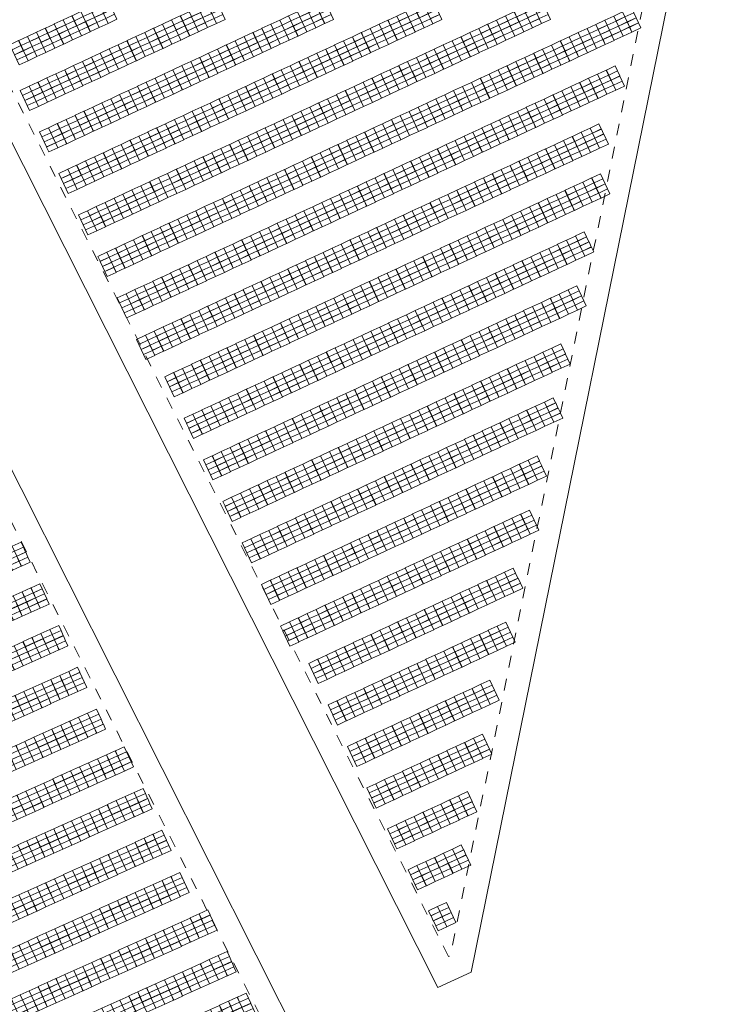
# Model space of a CAD drawing. Header units: metres. Extents: x 232744 to 233931, y 552844 to 554310.
# Tile 38 of 41: x 233813 to 233931, y 553903 to 554069. Entities that reach past the tile are written whole.
import ezdxf

# ---------------------------------------------------------------- set-up
doc = ezdxf.new("R2010")
doc.units = ezdxf.units.M
doc.linetypes.add('NLCS-HIDDEN', pattern=[4, 2, -2])
doc.layers.get('0').update_dxf_attribs({"lineweight": 18})
for name, color, linetype, lineweight in [('BH-N-contouren zonneakker', 251, 'NLCS-HIDDEN', 5), ('BH-N-hekwerk', 251, 'IE-TERREINAFSCHEIDING-KUNSTMATIG-OPEN', 18), ('GP-Field_Segment_Setback', 253, 'Continuous', 0), ('GP-Modules', 252, 'Continuous', 9)]:
    doc.layers.add(name, color=color, linetype=linetype, lineweight=lineweight)
doc.linetypes.add('IE-TERREINAFSCHEIDING-KUNSTMATIG-OPEN', pattern='A,7,-1.5,[67,NLCS.SHX,S=0.75,R=0,X=0,Y=0],-1.5', length=10)

# ---------------------------------------------------------------- blocks, each defined once
blk = doc.blocks.new('fs_3900112_full')
for points in [[(0, 0, 0), (1.65, 0, 0), (1.65, -0.93, -0.34), (0, -0.93, -0.34), (0, 0, 0)], [(0, -0.94, -0.34), (1.65, -0.94, -0.34), (1.65, -1.87, -0.68), (0, -1.87, -0.68), (0, -0.94, -0.34)], [(0, -1.89, -0.69), (1.65, -1.89, -0.69), (1.65, -2.82, -1.03), (0, -2.82, -1.03), (0, -1.89, -0.69)], [(0, -2.83, -1.03), (1.65, -2.83, -1.03), (1.65, -3.76, -1.37), (0, -3.76, -1.37), (0, -2.83, -1.03)]]:
    blk.add_polyline3d(points)
blk = doc.blocks.new('fs_3851792_full')
for p, q in [((0, 0), (1.65, 0)), ((0, -0.93), (0, 0)), ((1.65, 0), (1.65, -0.93)), ((1.65, -0.93), (0, -0.93)), ((0, -0.94), (1.65, -0.94)), ((0, -1.87), (0, -0.94)), ((1.65, -0.94), (1.65, -1.87)), ((1.65, -1.87), (0, -1.87)), ((0, -1.89), (1.65, -1.89)), ((0, -2.82), (0, -1.89)), ((1.65, -2.82), (0, -2.82)), ((0, -2.83), (1.65, -2.83)), ((0, -3.76), (0, -2.83)), ((1.65, -1.89), (1.65, -2.82)), ((1.65, -2.83), (1.65, -3.76)), ((1.65, -3.76), (0, -3.76))]:
    blk.add_line(p, q)
blk = doc.blocks.new('Groep-13-1')
at = {"layer": 'GP-Modules', "rotation": 24.29533370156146}
for p in [(233804.13, 553993.71, 2.17), (233799.59, 553991.66, 2.17), (233801.1, 553992.34, 2.17), (233802.62, 553993.03, 2.17), (233796.56, 553990.29, 2.17), (233798.07, 553990.97, 2.17), (233793.53, 553988.92, 2.17), (233795.04, 553989.61, 2.17), (233788.98, 553986.87, 2.17), (233790.5, 553987.55, 2.17), (233792.01, 553988.24, 2.17), (233807.33, 553986.64, 2.17), (233785.95, 553985.5, 2.17), (233787.46, 553986.18, 2.17), (233804.3, 553985.27, 2.17), (233805.81, 553985.95, 2.17), (233781.4, 553983.45, 2.17), (233782.92, 553984.13, 2.17), (233784.43, 553984.82, 2.17), (233801.27, 553983.9, 2.17), (233802.78, 553984.58, 2.17), (233778.37, 553982.08, 2.17), (233779.89, 553982.76, 2.17), (233796.72, 553981.85, 2.17), (233798.23, 553982.53, 2.17), (233799.75, 553983.22, 2.17), (233773.83, 553980.03, 2.17), (233775.34, 553980.71, 2.17), (233776.86, 553981.4, 2.17), (233793.69, 553980.48, 2.17), (233795.2, 553981.16, 2.17), (233812.04, 553980.25, 2.17), (233770.79, 553978.66, 2.17), (233772.31, 553979.34, 2.17), (233789.14, 553978.43, 2.17), (233790.66, 553979.11, 2.17), (233792.17, 553979.8, 2.17), (233809.01, 553978.88, 2.17), (233810.52, 553979.56, 2.17), (233767.76, 553977.29, 2.17), (233769.28, 553977.98, 2.17), (233786.11, 553977.06, 2.17), (233787.63, 553977.74, 2.17), (233804.46, 553976.83, 2.17), (233805.97, 553977.51, 2.17), (233807.49, 553978.19, 2.17), (233763.22, 553975.24, 2.17), (233764.73, 553975.92, 2.17), (233766.25, 553976.61, 2.17), (233781.56, 553975.01, 2.17), (233783.08, 553975.69, 2.17), (233784.6, 553976.37, 2.17), (233801.43, 553975.46, 2.17), (233802.94, 553976.14, 2.17), (233760.19, 553973.87, 2.17), (233761.7, 553974.55, 2.17), (233778.53, 553973.64, 2.17), (233780.05, 553974.32, 2.17), (233796.88, 553973.41, 2.17), (233798.4, 553974.09, 2.17), (233799.91, 553974.77, 2.17), (233755.64, 553971.82, 2.17), (233757.16, 553972.5, 2.17), (233758.67, 553973.19, 2.17), (233775.5, 553972.27, 2.17), (233777.02, 553972.95, 2.17), (233793.85, 553972.04, 2.17), (233795.37, 553972.72, 2.17), (233812.2, 553971.81, 2.17), (233813.71, 553972.49, 2.17), (233815.23, 553973.17, 2.17), (233752.61, 553970.45, 2.17), (233754.12, 553971.13, 2.17), (233770.96, 553970.22, 2.17), (233772.47, 553970.9, 2.17), (233773.99, 553971.59, 2.17), (233789.3, 553969.99, 2.17), (233790.82, 553970.67, 2.17), (233792.34, 553971.35, 2.17), (233809.17, 553970.44, 2.17), (233810.68, 553971.12, 2.17), (233748.06, 553968.4, 2.17), (233749.58, 553969.08, 2.17), (233751.09, 553969.77, 2.17), (233767.93, 553968.85, 2.17), (233769.44, 553969.53, 2.17), (233786.27, 553968.62, 2.17), (233787.79, 553969.3, 2.17), (233804.62, 553968.38, 2.17), (233806.14, 553969.07, 2.17), (233807.65, 553969.75, 2.17), (233745.03, 553967.03, 2.17), (233746.55, 553967.71, 2.17), (233763.38, 553966.8, 2.17), (233764.89, 553967.48, 2.17), (233766.41, 553968.17, 2.17), (233783.24, 553967.25, 2.17), (233784.76, 553967.93, 2.17), (233801.59, 553967.02, 2.17), (233803.11, 553967.7, 2.17), (233740.49, 553964.98, 2.17), (233742, 553965.66, 2.17), (233743.52, 553966.35, 2.17), (233760.35, 553965.43, 2.17), (233761.86, 553966.11, 2.17), (233778.7, 553965.2, 2.17), (233780.21, 553965.88, 2.17), (233781.73, 553966.56, 2.17), (233797.04, 553964.96, 2.17), (233798.56, 553965.65, 2.17), (233800.07, 553966.33, 2.17), (233816.91, 553965.42, 2.17), (233818.42, 553966.1, 2.17), (233737.45, 553963.61, 2.17), (233738.97, 553964.29, 2.17), (233755.8, 553963.38, 2.17), (233757.32, 553964.06, 2.17), (233758.83, 553964.74, 2.17), (233775.67, 553963.83, 2.17), (233777.18, 553964.51, 2.17), (233794.01, 553963.6, 2.17), (233795.53, 553964.28, 2.17), (233812.36, 553963.36, 2.17), (233813.88, 553964.05, 2.17), (233815.39, 553964.73, 2.17), (233734.42, 553962.24, 2.17), (233735.94, 553962.92, 2.17), (233752.77, 553962.01, 2.17), (233754.29, 553962.69, 2.17), (233771.12, 553961.78, 2.17), (233772.63, 553962.46, 2.17), (233774.15, 553963.14, 2.17), (233790.98, 553962.23, 2.17), (233792.5, 553962.91, 2.17), (233809.33, 553962, 2.17), (233810.85, 553962.68, 2.17), (233729.88, 553960.19, 2.17), (233731.39, 553960.87, 2.17), (233732.91, 553961.56, 2.17), (233748.22, 553959.96, 2.17), (233749.74, 553960.64, 2.17), (233751.26, 553961.32, 2.17), (233768.09, 553960.41, 2.17), (233769.6, 553961.09, 2.17), (233786.44, 553960.18, 2.17), (233787.95, 553960.86, 2.17), (233789.47, 553961.54, 2.17), (233804.78, 553959.94, 2.17), (233806.3, 553960.63, 2.17), (233807.81, 553961.31, 2.17), (233726.85, 553958.82, 2.17), (233728.36, 553959.5, 2.17), (233745.19, 553958.59, 2.17), (233746.71, 553959.27, 2.17), (233763.54, 553958.36, 2.17), (233765.06, 553959.04, 2.17), (233766.57, 553959.72, 2.17), (233783.4, 553958.81, 2.17), (233784.92, 553959.49, 2.17), (233801.75, 553958.57, 2.17), (233803.27, 553959.26, 2.17), (233820.1, 553958.34, 2.17), (233821.61, 553959.02, 2.17), (233722.3, 553956.77, 2.17), (233723.82, 553957.45, 2.17), (233725.33, 553958.14, 2.17), (233742.16, 553957.22, 2.17), (233743.68, 553957.9, 2.17), (233760.51, 553956.99, 2.17), (233762.03, 553957.67, 2.17), (233778.86, 553956.75, 2.17), (233780.37, 553957.44, 2.17), (233781.89, 553958.12, 2.17), (233798.72, 553957.21, 2.17), (233800.24, 553957.89, 2.17), (233817.06, 553956.97, 2.17), (233818.58, 553957.66, 2.17), (233719.27, 553955.4, 2.17), (233720.78, 553956.08, 2.17), (233737.62, 553955.17, 2.17), (233739.13, 553955.85, 2.17), (233740.65, 553956.54, 2.17), (233755.96, 553954.94, 2.17), (233757.48, 553955.62, 2.17), (233759, 553956.3, 2.17), (233775.83, 553955.39, 2.17), (233777.34, 553956.07, 2.17), (233794.18, 553955.15, 2.17), (233795.69, 553955.84, 2.17), (233797.21, 553956.52, 2.17), (233814.03, 553955.6, 2.17), (233815.55, 553956.29, 2.17), (233734.59, 553953.8, 2.17), (233736.1, 553954.48, 2.17), (233752.93, 553953.57, 2.17), (233754.45, 553954.25, 2.17), (233771.28, 553953.33, 2.17), (233772.8, 553954.02, 2.17), (233774.31, 553954.7, 2.17), (233791.14, 553953.79, 2.17), (233792.66, 553954.47, 2.17), (233809.49, 553953.55, 2.17), (233811, 553954.24, 2.17), (233812.52, 553954.92, 2.17), (233730.04, 553951.75, 2.17), (233731.55, 553952.43, 2.17), (233733.07, 553953.12, 2.17), (233749.9, 553952.2, 2.17), (233751.42, 553952.88, 2.17), (233768.25, 553951.97, 2.17), (233769.77, 553952.65, 2.17), (233786.6, 553951.73, 2.17), (233788.11, 553952.42, 2.17), (233789.63, 553953.1, 2.17), (233806.46, 553952.18, 2.17), (233807.97, 553952.87, 2.17), (233824.81, 553951.95, 2.17), (233727.01, 553950.38, 2.17), (233728.52, 553951.06, 2.17), (233745.36, 553950.15, 2.17), (233746.87, 553950.83, 2.17), (233748.39, 553951.51, 2.17), (233765.22, 553950.6, 2.17), (233766.73, 553951.28, 2.17), (233783.57, 553950.37, 2.17), (233785.08, 553951.05, 2.17), (233801.91, 553950.13, 2.17), (233803.43, 553950.82, 2.17), (233804.94, 553951.5, 2.17), (233821.78, 553950.58, 2.17), (233823.29, 553951.27, 2.17), (233722.46, 553948.33, 2.17), (233723.98, 553949.01, 2.17), (233725.49, 553949.69, 2.17), (233742.33, 553948.78, 2.17), (233743.84, 553949.46, 2.17), (233760.67, 553948.55, 2.17), (233762.19, 553949.23, 2.17), (233763.7, 553949.91, 2.17), (233779.02, 553948.31, 2.17), (233780.54, 553949, 2.17), (233782.05, 553949.68, 2.17), (233798.88, 553948.76, 2.17), (233800.39, 553949.45, 2.17), (233817.23, 553948.53, 2.17), (233818.75, 553949.22, 2.17), (233820.26, 553949.9, 2.17), (233737.78, 553946.73, 2.17), (233739.29, 553947.41, 2.17), (233740.81, 553948.09, 2.17), (233757.64, 553947.18, 2.17), (233759.16, 553947.86, 2.17), (233775.99, 553946.95, 2.17), (233777.51, 553947.63, 2.17), (233794.33, 553946.71, 2.17), (233795.85, 553947.39, 2.17), (233797.36, 553948.08, 2.17), (233814.2, 553947.16, 2.17), (233815.72, 553947.85, 2.17), (233734.75, 553945.36, 2.17), (233736.26, 553946.04, 2.17), (233753.1, 553945.13, 2.17), (233754.61, 553945.81, 2.17), (233756.13, 553946.49, 2.17), (233772.96, 553945.58, 2.17), (233774.47, 553946.26, 2.17), (233791.3, 553945.34, 2.17), (233792.82, 553946.03, 2.17), (233809.65, 553945.11, 2.17), (233811.17, 553945.8, 2.17), (233812.68, 553946.48, 2.17), (233829.52, 553945.56, 2.17), (233730.2, 553943.31, 2.17), (233731.72, 553943.99, 2.17), (233733.23, 553944.67, 2.17), (233750.06, 553943.76, 2.17), (233751.58, 553944.44, 2.17), (233768.41, 553943.52, 2.17), (233769.93, 553944.21, 2.17), (233771.44, 553944.89, 2.17), (233786.76, 553943.29, 2.17), (233788.27, 553943.97, 2.17), (233789.79, 553944.66, 2.17), (233806.62, 553943.74, 2.17), (233808.14, 553944.43, 2.17), (233824.97, 553943.51, 2.17), (233826.49, 553944.2, 2.17), (233828, 553944.88, 2.17), (233727.17, 553941.94, 2.17), (233728.69, 553942.62, 2.17), (233745.52, 553941.7, 2.17), (233747.03, 553942.39, 2.17), (233748.55, 553943.07, 2.17), (233765.38, 553942.16, 2.17), (233766.9, 553942.84, 2.17), (233783.72, 553941.92, 2.17), (233785.24, 553942.61, 2.17), (233802.08, 553941.69, 2.17), (233803.59, 553942.38, 2.17), (233805.11, 553943.06, 2.17), (233821.94, 553942.14, 2.17), (233823.46, 553942.83, 2.17), (233725.66, 553941.25, 2.17), (233742.49, 553940.34, 2.17), (233744, 553941.02, 2.17), (233760.84, 553940.1, 2.17), (233762.35, 553940.79, 2.17), (233763.87, 553941.47, 2.17), (233780.69, 553940.55, 2.17), (233782.21, 553941.24, 2.17), (233799.05, 553940.32, 2.17), (233800.56, 553941.01, 2.17), (233817.39, 553940.09, 2.17), (233818.91, 553940.78, 2.17), (233820.42, 553941.46, 2.17), (233737.94, 553938.28, 2.17), (233739.46, 553938.97, 2.17), (233740.97, 553939.65, 2.17), (233757.8, 553938.74, 2.17), (233759.32, 553939.42, 2.17), (233776.15, 553938.5, 2.17), (233777.66, 553939.19, 2.17), (233779.18, 553939.87, 2.17), (233794.5, 553938.27, 2.17), (233796.01, 553938.96, 2.17), (233797.53, 553939.64, 2.17), (233814.36, 553938.72, 2.17), (233815.88, 553939.41, 2.17), (233832.71, 553938.49, 2.17), (233734.91, 553936.92, 2.17), (233736.43, 553937.6, 2.17), (233753.26, 553936.68, 2.17), (233754.77, 553937.37, 2.17), (233756.29, 553938.05, 2.17), (233773.12, 553937.13, 2.17), (233774.63, 553937.82, 2.17), (233791.47, 553936.9, 2.17), (233792.98, 553937.59, 2.17), (233809.82, 553936.67, 2.17), (233811.33, 553937.35, 2.17), (233812.85, 553938.04, 2.17), (233829.68, 553937.12, 2.17), (233831.19, 553937.81, 2.17), (233731.88, 553935.55, 2.17), (233733.39, 553936.23, 2.17), (233750.23, 553935.32, 2.17), (233751.74, 553936, 2.17), (233768.57, 553935.08, 2.17), (233770.09, 553935.76, 2.17), (233771.6, 553936.45, 2.17), (233788.44, 553935.53, 2.17), (233789.95, 553936.22, 2.17), (233806.79, 553935.3, 2.17), (233808.3, 553935.99, 2.17), (233825.13, 553935.07, 2.17), (233826.65, 553935.75, 2.17), (233828.16, 553936.44, 2.17), (233728.85, 553934.18, 2.17), (233730.36, 553934.86, 2.17), (233745.68, 553933.26, 2.17), (233747.2, 553933.95, 2.17), (233748.71, 553934.63, 2.17), (233765.54, 553933.71, 2.17), (233767.05, 553934.4, 2.17), (233783.89, 553933.48, 2.17), (233785.41, 553934.17, 2.17), (233786.92, 553934.85, 2.17), (233802.24, 553933.25, 2.17), (233803.75, 553933.93, 2.17), (233805.27, 553934.62, 2.17), (233822.1, 553933.7, 2.17), (233823.62, 553934.39, 2.17), (233742.65, 553931.89, 2.17), (233744.17, 553932.58, 2.17), (233760.99, 553931.66, 2.17), (233762.51, 553932.34, 2.17), (233764.02, 553933.03, 2.17), (233780.86, 553932.11, 2.17), (233782.38, 553932.8, 2.17), (233799.21, 553931.88, 2.17), (233800.72, 553932.57, 2.17), (233817.56, 553931.65, 2.17), (233819.07, 553932.33, 2.17), (233820.59, 553933.02, 2.17), (233739.62, 553930.53, 2.17), (233741.13, 553931.21, 2.17), (233757.96, 553930.29, 2.17), (233759.48, 553930.98, 2.17), (233776.31, 553930.06, 2.17), (233777.83, 553930.75, 2.17), (233779.34, 553931.43, 2.17), (233796.18, 553930.51, 2.17), (233797.69, 553931.2, 2.17), (233814.52, 553930.28, 2.17), (233816.04, 553930.97, 2.17), (233832.87, 553930.05, 2.17), (233834.39, 553930.73, 2.17), (233835.9, 553931.42, 2.17), (233735.07, 553928.47, 2.17), (233736.59, 553929.16, 2.17), (233738.1, 553929.84, 2.17), (233754.93, 553928.92, 2.17), (233756.45, 553929.61, 2.17), (233773.28, 553928.69, 2.17), (233774.8, 553929.38, 2.17), (233791.63, 553928.46, 2.17), (233793.15, 553929.15, 2.17), (233794.66, 553929.83, 2.17), (233811.49, 553928.91, 2.17), (233813.01, 553929.6, 2.17), (233829.84, 553928.68, 2.17), (233831.36, 553929.36, 2.17), (233732.04, 553927.11, 2.17), (233733.56, 553927.79, 2.17), (233750.38, 553926.87, 2.17), (233751.9, 553927.56, 2.17), (233753.42, 553928.24, 2.17), (233768.74, 553926.64, 2.17), (233770.25, 553927.33, 2.17), (233771.77, 553928.01, 2.17), (233788.6, 553927.09, 2.17), (233790.12, 553927.78, 2.17), (233806.95, 553926.86, 2.17), (233808.46, 553927.54, 2.17), (233809.98, 553928.23, 2.17), (233825.3, 553926.63, 2.17), (233826.81, 553927.31, 2.17), (233828.33, 553928, 2.17), (233747.35, 553925.5, 2.17), (233748.87, 553926.19, 2.17), (233765.71, 553925.27, 2.17), (233767.22, 553925.96, 2.17), (233784.05, 553925.04, 2.17), (233785.57, 553925.72, 2.17), (233787.08, 553926.41, 2.17), (233803.92, 553925.49, 2.17), (233805.43, 553926.18, 2.17), (233822.26, 553925.26, 2.17), (233823.78, 553925.94, 2.17), (233742.81, 553923.45, 2.17), (233744.32, 553924.14, 2.17), (233745.84, 553924.82, 2.17), (233762.67, 553923.9, 2.17), (233764.19, 553924.59, 2.17), (233781.02, 553923.67, 2.17), (233782.54, 553924.36, 2.17), (233799.37, 553923.44, 2.17), (233800.89, 553924.12, 2.17), (233802.4, 553924.81, 2.17), (233819.23, 553923.89, 2.17), (233820.75, 553924.58, 2.17), (233837.44, 553923.59, 2.17), (233838.95, 553924.28, 2.17), (233739.78, 553922.08, 2.17), (233741.29, 553922.77, 2.17), (233758.13, 553921.85, 2.17), (233759.64, 553922.54, 2.17), (233761.16, 553923.22, 2.17), (233776.48, 553921.62, 2.17), (233777.99, 553922.3, 2.17), (233779.51, 553922.99, 2.17), (233796.34, 553922.07, 2.17), (233797.85, 553922.76, 2.17), (233814.69, 553921.84, 2.17), (233816.2, 553922.52, 2.17), (233817.72, 553923.21, 2.17), (233834.41, 553922.23, 2.17), (233835.92, 553922.91, 2.17), (233735.23, 553920.03, 2.17), (233736.75, 553920.71, 2.17), (233738.26, 553921.4, 2.17), (233755.1, 553920.48, 2.17), (233756.61, 553921.17, 2.17), (233773.45, 553920.25, 2.17), (233774.96, 553920.94, 2.17), (233791.79, 553920.02, 2.17), (233793.31, 553920.7, 2.17), (233794.82, 553921.39, 2.17), (233811.66, 553920.47, 2.17), (233813.17, 553921.16, 2.17), (233829.86, 553920.17, 2.17), (233831.38, 553920.86, 2.17), (233832.89, 553921.54, 2.17), (233750.55, 553918.43, 2.17), (233752.07, 553919.12, 2.17), (233753.58, 553919.8, 2.17), (233770.41, 553918.88, 2.17), (233771.93, 553919.57, 2.17), (233788.76, 553918.65, 2.17), (233790.28, 553919.34, 2.17), (233807.11, 553918.42, 2.17), (233808.63, 553919.1, 2.17), (233810.14, 553919.79, 2.17), (233826.83, 553918.81, 2.17), (233828.35, 553919.49, 2.17), (233747.52, 553917.06, 2.17), (233749.04, 553917.75, 2.17), (233765.87, 553916.83, 2.17), (233767.38, 553917.52, 2.17), (233768.9, 553918.2, 2.17), (233784.22, 553916.6, 2.17), (233785.73, 553917.28, 2.17), (233787.25, 553917.97, 2.17), (233804.08, 553917.05, 2.17), (233805.59, 553917.73, 2.17), (233822.28, 553916.75, 2.17), (233823.8, 553917.44, 2.17), (233825.31, 553918.12, 2.17), (233842.19, 553917.23, 2.17), (233843.71, 553917.91, 2.17), (233742.97, 553915.01, 2.17), (233744.49, 553915.7, 2.17), (233746, 553916.38, 2.17), (233762.84, 553915.46, 2.17), (233764.35, 553916.15, 2.17), (233781.18, 553915.23, 2.17), (233782.7, 553915.91, 2.17), (233799.53, 553915, 2.17), (233801.05, 553915.68, 2.17), (233802.56, 553916.37, 2.17), (233819.25, 553915.39, 2.17), (233820.77, 553916.07, 2.17), (233837.65, 553915.17, 2.17), (233839.16, 553915.86, 2.17), (233840.68, 553916.54, 2.17), (233739.94, 553913.64, 2.17), (233741.46, 553914.33, 2.17), (233758.29, 553913.41, 2.17), (233759.81, 553914.09, 2.17), (233761.32, 553914.78, 2.17), (233778.15, 553913.86, 2.17), (233779.67, 553914.55, 2.17), (233796.5, 553913.63, 2.17), (233798.02, 553914.31, 2.17), (233814.71, 553913.33, 2.17), (233816.22, 553914.02, 2.17), (233817.74, 553914.7, 2.17), (233834.62, 553913.81, 2.17), (233836.13, 553914.49, 2.17), (233738.43, 553912.96, 2.17), (233755.26, 553912.04, 2.17), (233756.78, 553912.73, 2.17), (233773.61, 553911.81, 2.17), (233775.12, 553912.49, 2.17), (233776.64, 553913.18, 2.17), (233791.96, 553911.58, 2.17), (233793.47, 553912.26, 2.17), (233794.99, 553912.95, 2.17), (233811.68, 553911.97, 2.17), (233813.19, 553912.65, 2.17), (233830.07, 553911.75, 2.17), (233831.59, 553912.44, 2.17), (233833.1, 553913.12, 2.17), (233750.71, 553909.99, 2.17), (233752.23, 553910.67, 2.17), (233753.74, 553911.36, 2.17), (233770.58, 553910.44, 2.17), (233772.09, 553911.13, 2.17), (233788.92, 553910.21, 2.17), (233790.44, 553910.89, 2.17), (233807.13, 553909.91, 2.17), (233808.64, 553910.6, 2.17), (233810.16, 553911.28, 2.17), (233827.04, 553910.39, 2.17), (233828.56, 553911.07, 2.17), (233845.44, 553910.18, 2.17), (233846.95, 553910.86, 2.17), (233747.68, 553908.62, 2.17), (233749.2, 553909.31, 2.17), (233766.03, 553908.39, 2.17), (233767.55, 553909.07, 2.17), (233769.06, 553909.76, 2.17), (233785.89, 553908.84, 2.17), (233787.41, 553909.53, 2.17), (233804.1, 553908.54, 2.17), (233805.61, 553909.23, 2.17), (233822.49, 553908.33, 2.17), (233824.01, 553909.02, 2.17), (233825.52, 553909.7, 2.17), (233842.4, 553908.81, 2.17), (233843.92, 553909.49, 2.17), (233743.14, 553906.57, 2.17), (233744.65, 553907.25, 2.17), (233746.17, 553907.94, 2.17), (233763, 553907.02, 2.17), (233764.51, 553907.71, 2.17), (233781.35, 553906.79, 2.17), (233782.86, 553907.47, 2.17), (233784.38, 553908.16, 2.17), (233801.07, 553907.18, 2.17), (233802.58, 553907.86, 2.17), (233819.46, 553906.97, 2.17), (233820.98, 553907.65, 2.17), (233837.86, 553906.75, 2.17), (233839.37, 553907.44, 2.17), (233840.89, 553908.12, 2.17), (233741.62, 553905.89, 2.17), (233758.45, 553904.97, 2.17), (233759.97, 553905.65, 2.17), (233761.48, 553906.34, 2.17), (233778.32, 553905.42, 2.17), (233779.83, 553906.1, 2.17), (233796.52, 553905.12, 2.17), (233798.04, 553905.81, 2.17), (233799.55, 553906.49, 2.17), (233814.92, 553904.91, 2.17), (233816.43, 553905.6, 2.17), (233817.95, 553906.28, 2.17), (233834.83, 553905.39, 2.17), (233836.34, 553906.07, 2.17), (233755.42, 553903.6, 2.17), (233756.94, 553904.29, 2.17), (233773.77, 553903.37, 2.17), (233775.29, 553904.05, 2.17), (233776.8, 553904.74, 2.17), (233793.49, 553903.76, 2.17), (233795.01, 553904.44, 2.17), (233811.89, 553903.54, 2.17), (233813.4, 553904.23, 2.17), (233830.28, 553903.33, 2.17), (233831.8, 553904.02, 2.17), (233833.31, 553904.7, 2.17), (233850.19, 553903.81, 2.17), (233750.88, 553901.55, 2.17), (233752.39, 553902.23, 2.17), (233753.91, 553902.92, 2.17), (233770.74, 553902, 2.17), (233772.25, 553902.68, 2.17), (233788.94, 553901.7, 2.17), (233790.46, 553902.39, 2.17), (233791.97, 553903.07, 2.17), (233808.85, 553902.18, 2.17), (233810.37, 553902.86, 2.17), (233827.25, 553901.97, 2.17), (233828.77, 553902.65, 2.17), (233845.64, 553901.75, 2.17), (233847.16, 553902.44, 2.17), (233848.68, 553903.12, 2.17), (233747.84, 553900.18, 2.17), (233749.36, 553900.86, 2.17), (233766.19, 553899.95, 2.17), (233767.71, 553900.63, 2.17), (233769.22, 553901.32, 2.17), (233785.91, 553900.34, 2.17), (233787.43, 553901.02, 2.17), (233804.31, 553900.12, 2.17), (233805.82, 553900.81, 2.17), (233807.34, 553901.49, 2.17), (233822.7, 553899.91, 2.17), (233824.22, 553900.6, 2.17), (233825.73, 553901.28, 2.17), (233842.61, 553900.39, 2.17), (233844.13, 553901.07, 2.17), (233744.81, 553898.81, 2.17), (233746.33, 553899.5, 2.17), (233763.16, 553898.58, 2.17), (233764.68, 553899.26, 2.17), (233781.37, 553898.28, 2.17), (233782.88, 553898.97, 2.17), (233784.4, 553899.65, 2.17), (233801.28, 553898.76, 2.17), (233802.79, 553899.44, 2.17), (233819.67, 553898.55, 2.17), (233821.19, 553899.23, 2.17), (233838.07, 553898.33, 2.17), (233839.58, 553899.02, 2.17), (233841.1, 553899.7, 2.17), (233760.13, 553897.21, 2.17), (233761.65, 553897.9, 2.17), (233778.34, 553896.91, 2.17), (233779.85, 553897.6, 2.17), (233796.73, 553896.7, 2.17), (233798.25, 553897.39, 2.17), (233799.76, 553898.07, 2.17), (233816.64, 553897.18, 2.17), (233818.16, 553897.86, 2.17), (233835.04, 553896.97, 2.17), (233836.55, 553897.65, 2.17), (233755.58, 553895.16, 2.17), (233757.1, 553895.84, 2.17), (233758.62, 553896.53, 2.17), (233775.3, 553895.55, 2.17), (233776.82, 553896.23, 2.17), (233793.7, 553895.34, 2.17), (233795.22, 553896.02, 2.17), (233812.1, 553895.12, 2.17), (233813.61, 553895.81, 2.17), (233815.13, 553896.49, 2.17), (233830.49, 553894.91, 2.17), (233832.01, 553895.6, 2.17), (233833.52, 553896.28, 2.17), (233752.55, 553893.79, 2.17), (233754.07, 553894.48, 2.17), (233770.76, 553893.49, 2.17), (233772.27, 553894.18, 2.17), (233773.79, 553894.86, 2.17), (233789.15, 553893.28, 2.17), (233790.67, 553893.97, 2.17), (233792.18, 553894.65, 2.17), (233809.06, 553893.76, 2.17), (233810.58, 553894.44, 2.17), (233827.46, 553893.55, 2.17), (233828.97, 553894.23, 2.17), (233748.01, 553891.74, 2.17), (233749.52, 553892.42, 2.17), (233751.04, 553893.11, 2.17), (233767.73, 553892.13, 2.17), (233769.24, 553892.81, 2.17), (233786.12, 553891.92, 2.17), (233787.64, 553892.6, 2.17), (233804.52, 553891.7, 2.17), (233806.03, 553892.39, 2.17), (233807.55, 553893.07, 2.17), (233824.43, 553892.18, 2.17), (233825.94, 553892.86, 2.17), (233763.18, 553890.07, 2.17), (233764.7, 553890.76, 2.17), (233766.21, 553891.44, 2.17), (233783.09, 553890.55, 2.17), (233784.61, 553891.23, 2.17), (233801.49, 553890.34, 2.17), (233803, 553891.02, 2.17), (233819.88, 553890.13, 2.17), (233821.4, 553890.81, 2.17), (233822.91, 553891.49, 2.17), (233760.15, 553888.71, 2.17), (233761.67, 553889.39, 2.17), (233778.55, 553888.49, 2.17), (233780.06, 553889.18, 2.17), (233781.58, 553889.86, 2.17), (233796.94, 553888.28, 2.17), (233798.46, 553888.97, 2.17), (233799.97, 553889.65, 2.17), (233816.85, 553888.76, 2.17), (233818.37, 553889.44, 2.17), (233755.6, 553886.65, 2.17), (233757.12, 553887.34, 2.17), (233758.63, 553888.02, 2.17), (233775.51, 553887.13, 2.17), (233777.03, 553887.81, 2.17), (233793.91, 553886.92, 2.17), (233795.42, 553887.6, 2.17), (233812.3, 553886.7, 2.17), (233813.82, 553887.39, 2.17), (233815.34, 553888.07, 2.17), (233752.57, 553885.28, 2.17), (233754.09, 553885.97, 2.17), (233770.97, 553885.07, 2.17), (233772.48, 553885.76, 2.17), (233774, 553886.44, 2.17), (233790.88, 553885.55, 2.17), (233792.39, 553886.23, 2.17), (233809.27, 553885.34, 2.17), (233810.79, 553886.02, 2.17), (233751.06, 553884.6, 2.17), (233767.94, 553883.71, 2.17), (233769.45, 553884.39, 2.17), (233786.33, 553883.49, 2.17), (233787.85, 553884.18, 2.17), (233789.36, 553884.86, 2.17), (233804.73, 553883.28, 2.17), (233806.24, 553883.97, 2.17), (233807.76, 553884.65, 2.17), (233763.39, 553881.65, 2.17), (233764.91, 553882.34, 2.17), (233766.42, 553883.02, 2.17), (233783.3, 553882.13, 2.17), (233784.82, 553882.81, 2.17), (233801.7, 553881.92, 2.17), (233803.21, 553882.6, 2.17), (233760.36, 553880.29, 2.17), (233761.88, 553880.97, 2.17), (233778.75, 553880.07, 2.17), (233780.27, 553880.76, 2.17), (233781.79, 553881.44, 2.17), (233797.15, 553879.86, 2.17), (233798.67, 553880.55, 2.17), (233800.18, 553881.23, 2.17), (233755.81, 553878.23, 2.17), (233757.33, 553878.92, 2.17), (233758.84, 553879.6, 2.17), (233775.72, 553878.71, 2.17), (233777.24, 553879.39, 2.17), (233794.12, 553878.5, 2.17), (233795.63, 553879.18, 2.17), (233754.3, 553877.55, 2.17), (233771.18, 553876.65, 2.17), (233772.69, 553877.34, 2.17), (233774.21, 553878.02, 2.17), (233791.09, 553877.13, 2.17), (233792.6, 553877.81, 2.17), (233768.15, 553875.29, 2.17), (233769.66, 553875.97, 2.17), (233786.54, 553875.07, 2.17), (233788.06, 553875.76, 2.17), (233789.57, 553876.44, 2.17), (233763.6, 553873.23, 2.17), (233765.12, 553873.92, 2.17), (233766.63, 553874.6, 2.17), (233783.51, 553873.71, 2.17), (233785.03, 553874.39, 2.17), (233760.57, 553871.87, 2.17), (233762.08, 553872.55, 2.17), (233778.96, 553871.65, 2.17), (233780.48, 553872.34, 2.17), (233782, 553873.02, 2.17), (233757.54, 553870.5, 2.17), (233759.05, 553871.18, 2.17), (233775.93, 553870.29, 2.17), (233777.45, 553870.97, 2.17), (233771.39, 553868.23, 2.17), (233772.9, 553868.92, 2.17), (233774.42, 553869.6, 2.17), (233768.36, 553866.87, 2.17), (233769.87, 553867.55, 2.17), (233765.33, 553865.5, 2.17), (233766.84, 553866.18, 2.17), (233760.78, 553863.44, 2.17), (233762.29, 553864.13, 2.17), (233763.81, 553864.81, 2.17)]:
    blk.add_blockref('fs_3851792_full', p, dxfattribs=at)

msp = doc.modelspace()

# ---------------------------------------------------------------- linework, layer by layer
at = {"layer": 'BH-N-contouren zonneakker', "flags": 128}
for points in [[(233885.98, 553910.7), (233801.76, 554077.72), (233916.24, 554131.03), (233926.5, 554109), (233886.28, 553910.84)], [(233696.21, 554028.7), (233771.84, 554063.79), (233855.89, 553897.06), (233621.82, 553791.4), (233544.96, 553961.66)]]:
    msp.add_lwpolyline(points, close=True, dxfattribs=at)
at = {"layer": 'BH-N-hekwerk', "flags": 128}
for points in [[(233884.16, 553905.44), (233796.33, 554079.6), (233918.18, 554136.34), (233930.68, 554109.5), (233889.8, 553908.06)], [(233694.56, 554032.35), (233773.67, 554069.05), (233861.34, 553895.14), (233619.82, 553786.11), (233539.66, 553963.69)]]:
    msp.add_lwpolyline(points, close=True, dxfattribs=at)

# ---------------------------------------------------------------- block references
at = {"layer": 'GP-Field_Segment_Setback'}
msp.add_blockref('Groep-13-1', (0, 0), dxfattribs=at)
at = {"layer": 'GP-Modules', "rotation": 24.9702025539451}
for p in [(233826.7, 554072.21, 2.17), (233845.05, 554072.19, 2.17), (233863.4, 554072.18, 2.17), (233881.75, 554072.16, 2.17), (233900.15, 554072.17, 2.17), (233822.18, 554070.1, 2.17), (233823.69, 554070.81, 2.17), (233825.2, 554071.51, 2.17), (233840.53, 554070.09, 2.17), (233842.04, 554070.79, 2.17), (233843.55, 554071.49, 2.17), (233858.88, 554070.07, 2.17), (233860.39, 554070.77, 2.17), (233861.89, 554071.47, 2.17), (233877.23, 554070.05, 2.17), (233878.74, 554070.76, 2.17), (233880.24, 554071.46, 2.17), (233895.63, 554070.06, 2.17), (233897.13, 554070.76, 2.17), (233898.64, 554071.47, 2.17), (233913.98, 554070.05, 2.17), (233915.48, 554070.75, 2.17), (233819.17, 554068.7, 2.17), (233820.67, 554069.4, 2.17), (233837.52, 554068.68, 2.17), (233839.02, 554069.39, 2.17), (233855.87, 554068.67, 2.17), (233857.37, 554069.37, 2.17), (233874.21, 554068.65, 2.17), (233875.72, 554069.35, 2.17), (233892.61, 554068.66, 2.17), (233894.12, 554069.36, 2.17), (233910.96, 554068.64, 2.17), (233912.47, 554069.34, 2.17), (233816.15, 554067.3, 2.17), (233817.66, 554068, 2.17), (233834.5, 554067.28, 2.17), (233836.01, 554067.98, 2.17), (233852.85, 554067.26, 2.17), (233854.36, 554067.97, 2.17), (233871.2, 554067.25, 2.17), (233872.71, 554067.95, 2.17), (233889.6, 554067.25, 2.17), (233891.11, 554067.96, 2.17), (233907.95, 554067.24, 2.17), (233909.45, 554067.94, 2.17), (233811.63, 554065.19, 2.17), (233813.14, 554065.89, 2.17), (233814.64, 554066.59, 2.17), (233829.98, 554065.17, 2.17), (233831.49, 554065.88, 2.17), (233832.99, 554066.58, 2.17), (233848.33, 554065.16, 2.17), (233849.84, 554065.86, 2.17), (233851.34, 554066.56, 2.17), (233866.68, 554065.14, 2.17), (233868.18, 554065.84, 2.17), (233869.69, 554066.55, 2.17), (233885.08, 554065.15, 2.17), (233886.58, 554065.85, 2.17), (233888.09, 554066.55, 2.17), (233903.42, 554065.13, 2.17), (233904.93, 554065.83, 2.17), (233906.44, 554066.54, 2.17), (233826.96, 554063.77, 2.17), (233828.47, 554064.47, 2.17), (233845.31, 554063.75, 2.17), (233846.82, 554064.46, 2.17), (233863.66, 554063.74, 2.17), (233865.17, 554064.44, 2.17), (233882.06, 554063.74, 2.17), (233883.57, 554064.45, 2.17), (233900.41, 554063.73, 2.17), (233901.92, 554064.43, 2.17), (233823.95, 554062.37, 2.17), (233825.46, 554063.07, 2.17), (233842.3, 554062.35, 2.17), (233843.81, 554063.05, 2.17), (233860.65, 554062.33, 2.17), (233862.16, 554063.04, 2.17), (233879.05, 554062.34, 2.17), (233880.55, 554063.04, 2.17), (233897.4, 554062.32, 2.17), (233898.9, 554063.03, 2.17), (233819.43, 554060.26, 2.17), (233820.94, 554060.96, 2.17), (233822.44, 554061.66, 2.17), (233837.78, 554060.24, 2.17), (233839.28, 554060.95, 2.17), (233840.79, 554061.65, 2.17), (233856.13, 554060.23, 2.17), (233857.63, 554060.93, 2.17), (233859.14, 554061.63, 2.17), (233874.52, 554060.23, 2.17), (233876.03, 554060.94, 2.17), (233877.54, 554061.64, 2.17), (233892.87, 554060.22, 2.17), (233894.38, 554060.92, 2.17), (233895.89, 554061.62, 2.17), (233911.22, 554060.2, 2.17), (233912.73, 554060.9, 2.17), (233816.41, 554058.86, 2.17), (233817.92, 554059.56, 2.17), (233834.76, 554058.84, 2.17), (233836.27, 554059.54, 2.17), (233853.11, 554058.82, 2.17), (233854.62, 554059.53, 2.17), (233871.51, 554058.83, 2.17), (233873.02, 554059.53, 2.17), (233889.86, 554058.81, 2.17), (233891.37, 554059.52, 2.17), (233908.21, 554058.8, 2.17), (233909.72, 554059.5, 2.17), (233813.4, 554057.45, 2.17), (233814.91, 554058.15, 2.17), (233830.24, 554056.73, 2.17), (233831.75, 554057.44, 2.17), (233833.26, 554058.14, 2.17), (233848.59, 554056.72, 2.17), (233850.1, 554057.42, 2.17), (233851.6, 554058.12, 2.17), (233866.99, 554056.73, 2.17), (233868.5, 554057.43, 2.17), (233870, 554058.13, 2.17), (233885.34, 554056.71, 2.17), (233886.84, 554057.41, 2.17), (233888.35, 554058.11, 2.17), (233903.69, 554056.69, 2.17), (233905.19, 554057.39, 2.17), (233906.7, 554058.1, 2.17), (233827.23, 554055.33, 2.17), (233828.73, 554056.03, 2.17), (233845.58, 554055.31, 2.17), (233847.08, 554056.02, 2.17), (233863.97, 554055.32, 2.17), (233865.48, 554056.02, 2.17), (233882.32, 554055.31, 2.17), (233883.83, 554056.01, 2.17), (233900.67, 554055.29, 2.17), (233902.18, 554055.99, 2.17), (233824.21, 554053.93, 2.17), (233825.72, 554054.63, 2.17), (233842.56, 554053.91, 2.17), (233844.07, 554054.61, 2.17), (233860.96, 554053.92, 2.17), (233862.47, 554054.62, 2.17), (233879.31, 554053.9, 2.17), (233880.82, 554054.6, 2.17), (233897.66, 554053.88, 2.17), (233899.16, 554054.59, 2.17), (233819.69, 554051.82, 2.17), (233821.2, 554052.52, 2.17), (233822.7, 554053.23, 2.17), (233838.04, 554051.81, 2.17), (233839.55, 554052.51, 2.17), (233841.05, 554053.21, 2.17), (233856.44, 554051.81, 2.17), (233857.94, 554052.51, 2.17), (233859.45, 554053.22, 2.17), (233874.79, 554051.8, 2.17), (233876.29, 554052.5, 2.17), (233877.8, 554053.2, 2.17), (233893.14, 554051.78, 2.17), (233894.64, 554052.48, 2.17), (233896.15, 554053.18, 2.17), (233816.68, 554050.42, 2.17), (233818.18, 554051.12, 2.17), (233835.02, 554050.4, 2.17), (233836.53, 554051.1, 2.17), (233853.42, 554050.41, 2.17), (233854.93, 554051.11, 2.17), (233871.77, 554050.39, 2.17), (233873.28, 554051.09, 2.17), (233890.12, 554050.38, 2.17), (233891.63, 554051.08, 2.17), (233908.47, 554050.36, 2.17), (233909.98, 554051.06, 2.17), (233832.01, 554049, 2.17), (233833.52, 554049.7, 2.17), (233850.41, 554049, 2.17), (233851.92, 554049.71, 2.17), (233868.76, 554048.99, 2.17), (233870.26, 554049.69, 2.17), (233887.11, 554048.97, 2.17), (233888.61, 554049.67, 2.17), (233905.46, 554048.96, 2.17), (233906.96, 554049.66, 2.17), (233827.49, 554046.89, 2.17), (233829, 554047.59, 2.17), (233830.5, 554048.3, 2.17), (233845.89, 554046.9, 2.17), (233847.39, 554047.6, 2.17), (233848.9, 554048.3, 2.17), (233864.24, 554046.88, 2.17), (233865.74, 554047.58, 2.17), (233867.25, 554048.29, 2.17), (233882.58, 554046.87, 2.17), (233884.09, 554047.57, 2.17), (233885.6, 554048.27, 2.17), (233900.93, 554046.85, 2.17), (233902.44, 554047.55, 2.17), (233903.95, 554048.25, 2.17), (233824.47, 554045.49, 2.17), (233825.98, 554046.19, 2.17), (233842.87, 554045.49, 2.17), (233844.38, 554046.2, 2.17), (233861.22, 554045.48, 2.17), (233862.73, 554046.18, 2.17), (233879.57, 554045.46, 2.17), (233881.08, 554046.16, 2.17), (233897.92, 554045.45, 2.17), (233899.43, 554046.15, 2.17), (233819.95, 554043.38, 2.17), (233821.46, 554044.08, 2.17), (233822.97, 554044.79, 2.17), (233838.35, 554043.39, 2.17), (233839.86, 554044.09, 2.17), (233841.36, 554044.79, 2.17), (233856.7, 554043.37, 2.17), (233858.21, 554044.07, 2.17), (233859.71, 554044.78, 2.17), (233875.05, 554043.36, 2.17), (233876.56, 554044.06, 2.17), (233878.06, 554044.76, 2.17), (233893.4, 554043.34, 2.17), (233894.9, 554044.04, 2.17), (233896.41, 554044.74, 2.17), (233835.34, 554041.99, 2.17), (233836.84, 554042.69, 2.17), (233853.68, 554041.97, 2.17), (233855.19, 554042.67, 2.17), (233872.03, 554041.95, 2.17), (233873.54, 554042.65, 2.17), (233890.38, 554041.94, 2.17), (233891.89, 554042.64, 2.17), (233908.73, 554041.92, 2.17), (233910.24, 554042.62, 2.17), (233832.32, 554040.58, 2.17), (233833.83, 554041.28, 2.17), (233850.67, 554040.56, 2.17), (233852.18, 554041.27, 2.17), (233869.02, 554040.55, 2.17), (233870.53, 554041.25, 2.17), (233887.37, 554040.53, 2.17), (233888.88, 554041.23, 2.17), (233905.72, 554040.52, 2.17), (233907.22, 554041.22, 2.17), (233827.8, 554038.48, 2.17), (233829.31, 554039.18, 2.17), (233830.81, 554039.88, 2.17), (233846.15, 554038.46, 2.17), (233847.66, 554039.16, 2.17), (233849.16, 554039.86, 2.17), (233864.5, 554038.44, 2.17), (233866, 554039.14, 2.17), (233867.51, 554039.85, 2.17), (233882.85, 554038.43, 2.17), (233884.35, 554039.13, 2.17), (233885.86, 554039.83, 2.17), (233901.2, 554038.41, 2.17), (233902.7, 554039.11, 2.17), (233904.21, 554039.81, 2.17), (233824.78, 554037.07, 2.17), (233826.29, 554037.77, 2.17), (233843.13, 554037.06, 2.17), (233844.64, 554037.76, 2.17), (233861.48, 554037.04, 2.17), (233862.99, 554037.74, 2.17), (233879.83, 554037.02, 2.17), (233881.34, 554037.72, 2.17), (233898.18, 554037.01, 2.17), (233899.69, 554037.71, 2.17), (233823.28, 554036.37, 2.17), (233840.12, 554035.65, 2.17), (233841.63, 554036.35, 2.17), (233858.47, 554035.64, 2.17), (233859.98, 554036.34, 2.17), (233876.82, 554035.62, 2.17), (233878.32, 554036.32, 2.17), (233895.17, 554035.6, 2.17), (233896.67, 554036.3, 2.17), (233835.6, 554033.55, 2.17), (233837.1, 554034.25, 2.17), (233838.61, 554034.95, 2.17), (233853.95, 554033.53, 2.17), (233855.45, 554034.23, 2.17), (233856.96, 554034.93, 2.17), (233872.3, 554033.51, 2.17), (233873.8, 554034.22, 2.17), (233875.31, 554034.92, 2.17), (233890.64, 554033.5, 2.17), (233892.15, 554034.2, 2.17), (233893.66, 554034.9, 2.17), (233832.58, 554032.14, 2.17), (233834.09, 554032.84, 2.17), (233850.93, 554032.13, 2.17), (233852.44, 554032.83, 2.17), (233869.28, 554032.11, 2.17), (233870.79, 554032.81, 2.17), (233887.63, 554032.09, 2.17), (233889.14, 554032.8, 2.17), (233905.98, 554032.08, 2.17), (233907.49, 554032.78, 2.17), (233828.06, 554030.04, 2.17), (233829.57, 554030.74, 2.17), (233831.07, 554031.44, 2.17), (233846.41, 554030.02, 2.17), (233847.92, 554030.72, 2.17), (233849.42, 554031.42, 2.17), (233864.76, 554030, 2.17), (233866.27, 554030.71, 2.17), (233867.77, 554031.41, 2.17), (233883.11, 554029.99, 2.17), (233884.61, 554030.69, 2.17), (233886.12, 554031.39, 2.17), (233902.96, 554030.67, 2.17), (233904.47, 554031.38, 2.17), (233826.55, 554029.33, 2.17), (233843.39, 554028.62, 2.17), (233844.9, 554029.32, 2.17), (233861.74, 554028.6, 2.17), (233863.25, 554029.3, 2.17), (233880.09, 554028.58, 2.17), (233881.6, 554029.29, 2.17), (233898.44, 554028.57, 2.17), (233899.95, 554029.27, 2.17), (233901.46, 554029.97, 2.17), (233840.38, 554027.21, 2.17), (233841.89, 554027.91, 2.17), (233858.73, 554027.2, 2.17), (233860.24, 554027.9, 2.17), (233877.08, 554027.18, 2.17), (233878.59, 554027.88, 2.17), (233895.43, 554027.16, 2.17), (233896.93, 554027.87, 2.17), (233835.86, 554025.11, 2.17), (233837.37, 554025.81, 2.17), (233838.87, 554026.51, 2.17), (233854.21, 554025.09, 2.17), (233855.71, 554025.79, 2.17), (233857.22, 554026.49, 2.17), (233872.56, 554025.07, 2.17), (233874.06, 554025.78, 2.17), (233875.57, 554026.48, 2.17), (233890.91, 554025.06, 2.17), (233892.41, 554025.76, 2.17), (233893.92, 554026.46, 2.17), (233832.84, 554023.7, 2.17), (233834.35, 554024.4, 2.17), (233851.19, 554023.69, 2.17), (233852.7, 554024.39, 2.17), (233869.54, 554023.67, 2.17), (233871.05, 554024.37, 2.17), (233887.89, 554023.65, 2.17), (233889.4, 554024.36, 2.17), (233906.24, 554023.64, 2.17), (233829.83, 554022.3, 2.17), (233831.34, 554023, 2.17), (233848.18, 554022.28, 2.17), (233849.69, 554022.98, 2.17), (233866.53, 554022.27, 2.17), (233868.03, 554022.97, 2.17), (233884.88, 554022.25, 2.17), (233886.38, 554022.95, 2.17), (233903.23, 554022.23, 2.17), (233904.73, 554022.94, 2.17), (233843.66, 554020.18, 2.17), (233845.16, 554020.88, 2.17), (233846.67, 554021.58, 2.17), (233862.01, 554020.16, 2.17), (233863.51, 554020.86, 2.17), (233865.02, 554021.56, 2.17), (233880.35, 554020.14, 2.17), (233881.86, 554020.85, 2.17), (233883.37, 554021.55, 2.17), (233898.7, 554020.13, 2.17), (233900.21, 554020.83, 2.17), (233901.72, 554021.53, 2.17), (233840.64, 554018.77, 2.17), (233842.15, 554019.48, 2.17), (233858.99, 554018.76, 2.17), (233860.5, 554019.46, 2.17), (233877.34, 554018.74, 2.17), (233878.85, 554019.44, 2.17), (233895.69, 554018.72, 2.17), (233897.2, 554019.43, 2.17), (233836.12, 554016.67, 2.17), (233837.63, 554017.37, 2.17), (233839.13, 554018.07, 2.17), (233854.47, 554016.65, 2.17), (233855.98, 554017.35, 2.17), (233857.48, 554018.06, 2.17), (233874.33, 554017.34, 2.17), (233875.83, 554018.04, 2.17), (233892.67, 554017.32, 2.17), (233894.18, 554018.02, 2.17), (233833.11, 554015.26, 2.17), (233834.61, 554015.97, 2.17), (233851.45, 554015.25, 2.17), (233852.96, 554015.95, 2.17), (233869.8, 554015.23, 2.17), (233871.31, 554015.93, 2.17), (233872.82, 554016.63, 2.17), (233888.15, 554015.21, 2.17), (233889.66, 554015.92, 2.17), (233891.17, 554016.62, 2.17), (233848.44, 554013.84, 2.17), (233849.95, 554014.55, 2.17), (233866.79, 554013.83, 2.17), (233868.3, 554014.53, 2.17), (233885.14, 554013.81, 2.17), (233886.65, 554014.51, 2.17), (233903.49, 554013.79, 2.17), (233843.92, 554011.74, 2.17), (233845.43, 554012.44, 2.17), (233846.93, 554013.14, 2.17), (233862.27, 554011.72, 2.17), (233863.77, 554012.42, 2.17), (233865.28, 554013.13, 2.17), (233880.62, 554011.71, 2.17), (233882.12, 554012.41, 2.17), (233883.63, 554013.11, 2.17), (233898.97, 554011.69, 2.17), (233900.47, 554012.39, 2.17), (233901.98, 554013.09, 2.17), (233840.9, 554010.33, 2.17), (233842.41, 554011.04, 2.17), (233859.25, 554010.32, 2.17), (233860.76, 554011.02, 2.17), (233877.6, 554010.3, 2.17), (233879.11, 554011, 2.17), (233895.95, 554010.29, 2.17), (233897.46, 554010.99, 2.17), (233837.89, 554008.93, 2.17), (233839.4, 554009.63, 2.17), (233856.24, 554008.91, 2.17), (233857.75, 554009.62, 2.17), (233874.59, 554008.9, 2.17), (233876.09, 554009.6, 2.17), (233892.94, 554008.88, 2.17), (233894.44, 554009.58, 2.17), (233851.72, 554006.81, 2.17), (233853.22, 554007.51, 2.17), (233854.73, 554008.21, 2.17), (233870.07, 554006.79, 2.17), (233871.57, 554007.49, 2.17), (233873.08, 554008.2, 2.17), (233888.41, 554006.78, 2.17), (233889.92, 554007.48, 2.17), (233891.43, 554008.18, 2.17), (233848.7, 554005.4, 2.17), (233850.21, 554006.11, 2.17), (233867.05, 554005.39, 2.17), (233868.56, 554006.09, 2.17), (233885.4, 554005.37, 2.17), (233886.91, 554006.07, 2.17), (233844.18, 554003.3, 2.17), (233845.69, 554004, 2.17), (233847.19, 554004.7, 2.17), (233864.04, 554003.98, 2.17), (233865.54, 554004.69, 2.17), (233882.39, 554003.97, 2.17), (233883.89, 554004.67, 2.17), (233900.73, 554003.95, 2.17), (233902.24, 554004.65, 2.17), (233841.17, 554001.89, 2.17), (233842.67, 554002.6, 2.17), (233859.51, 554001.88, 2.17), (233861.02, 554002.58, 2.17), (233862.53, 554003.28, 2.17), (233877.86, 554001.86, 2.17), (233879.37, 554002.56, 2.17), (233880.88, 554003.27, 2.17), (233896.21, 554001.85, 2.17), (233897.72, 554002.55, 2.17), (233899.23, 554003.25, 2.17), (233856.5, 554000.47, 2.17), (233858.01, 554001.18, 2.17), (233874.85, 554000.46, 2.17), (233876.36, 554001.16, 2.17), (233893.2, 554000.44, 2.17), (233894.71, 554001.14, 2.17), (233851.98, 553998.37, 2.17), (233853.49, 553999.07, 2.17), (233854.99, 553999.77, 2.17), (233870.33, 553998.35, 2.17), (233871.83, 553999.05, 2.17), (233873.34, 553999.76, 2.17), (233888.68, 553998.34, 2.17), (233890.18, 553999.04, 2.17), (233891.69, 553999.74, 2.17), (233848.96, 553996.97, 2.17), (233850.47, 553997.67, 2.17), (233867.31, 553996.95, 2.17), (233868.82, 553997.65, 2.17), (233885.66, 553996.93, 2.17), (233887.17, 553997.63, 2.17), (233845.95, 553995.56, 2.17), (233847.46, 553996.26, 2.17), (233864.3, 553995.55, 2.17), (233865.8, 553996.25, 2.17), (233882.65, 553995.53, 2.17), (233884.15, 553996.23, 2.17), (233844.44, 553994.86, 2.17), (233859.78, 553993.44, 2.17), (233861.28, 553994.14, 2.17), (233862.79, 553994.84, 2.17), (233878.12, 553993.42, 2.17), (233879.63, 553994.13, 2.17), (233881.14, 553994.83, 2.17), (233896.47, 553993.41, 2.17), (233897.98, 553994.11, 2.17), (233899.49, 553994.81, 2.17), (233856.76, 553992.04, 2.17), (233858.27, 553992.74, 2.17), (233875.11, 553992.02, 2.17), (233876.62, 553992.72, 2.17), (233893.46, 553992, 2.17), (233894.97, 553992.71, 2.17), (233853.75, 553990.63, 2.17), (233855.25, 553991.33, 2.17), (233872.1, 553990.62, 2.17), (233873.6, 553991.32, 2.17), (233890.44, 553990.6, 2.17), (233891.95, 553991.3, 2.17), (233849.22, 553988.53, 2.17), (233850.73, 553989.23, 2.17), (233852.24, 553989.93, 2.17), (233867.57, 553988.51, 2.17), (233869.08, 553989.21, 2.17), (233870.59, 553989.91, 2.17), (233885.92, 553988.49, 2.17), (233887.43, 553989.2, 2.17), (233888.94, 553989.9, 2.17), (233847.72, 553987.82, 2.17), (233864.56, 553987.11, 2.17), (233866.07, 553987.81, 2.17), (233882.91, 553987.09, 2.17), (233884.42, 553987.79, 2.17), (233860.04, 553985, 2.17), (233861.54, 553985.7, 2.17), (233863.05, 553986.4, 2.17), (233878.39, 553984.98, 2.17), (233879.89, 553985.69, 2.17), (233881.4, 553986.39, 2.17), (233896.7, 553984.95, 2.17), (233898.21, 553985.65, 2.17), (233857.02, 553983.6, 2.17), (233858.53, 553984.3, 2.17), (233875.37, 553983.58, 2.17), (233876.88, 553984.28, 2.17), (233893.69, 553983.55, 2.17), (233895.2, 553984.25, 2.17), (233854.01, 553982.19, 2.17), (233855.52, 553982.89, 2.17), (233872.36, 553982.18, 2.17), (233873.86, 553982.88, 2.17), (233890.67, 553982.15, 2.17), (233892.18, 553982.85, 2.17), (233850.99, 553980.79, 2.17), (233852.5, 553981.49, 2.17), (233867.84, 553980.07, 2.17), (233869.34, 553980.77, 2.17), (233870.85, 553981.47, 2.17), (233886.15, 553980.04, 2.17), (233887.66, 553980.74, 2.17), (233889.17, 553981.44, 2.17), (233864.82, 553978.67, 2.17), (233866.33, 553979.37, 2.17), (233883.14, 553978.64, 2.17), (233884.64, 553979.34, 2.17), (233861.81, 553977.26, 2.17), (233863.31, 553977.96, 2.17), (233880.12, 553977.23, 2.17), (233881.63, 553977.93, 2.17), (233857.28, 553975.16, 2.17), (233858.79, 553975.86, 2.17), (233860.3, 553976.56, 2.17), (233875.6, 553975.13, 2.17), (233877.11, 553975.83, 2.17), (233878.62, 553976.53, 2.17), (233893.95, 553975.11, 2.17), (233895.46, 553975.81, 2.17), (233854.27, 553973.75, 2.17), (233855.78, 553974.46, 2.17), (233872.59, 553973.72, 2.17), (233874.09, 553974.42, 2.17), (233890.94, 553973.71, 2.17), (233892.44, 553974.41, 2.17), (233868.06, 553971.62, 2.17), (233869.57, 553972.32, 2.17), (233871.08, 553973.02, 2.17), (233886.41, 553971.6, 2.17), (233887.92, 553972.3, 2.17), (233889.43, 553973, 2.17), (233865.05, 553970.21, 2.17), (233866.56, 553970.91, 2.17), (233883.4, 553970.2, 2.17), (233884.91, 553970.9, 2.17), (233862.04, 553968.81, 2.17), (233863.54, 553969.51, 2.17), (233880.38, 553968.79, 2.17), (233881.89, 553969.49, 2.17), (233857.51, 553966.7, 2.17), (233859.02, 553967.41, 2.17), (233860.53, 553968.11, 2.17), (233875.86, 553966.69, 2.17), (233877.37, 553967.39, 2.17), (233878.88, 553968.09, 2.17), (233894.2, 553966.67, 2.17), (233872.85, 553965.28, 2.17), (233874.36, 553965.98, 2.17), (233891.2, 553965.27, 2.17), (233892.7, 553965.97, 2.17), (233869.83, 553963.88, 2.17), (233871.34, 553964.58, 2.17), (233888.18, 553963.86, 2.17), (233889.69, 553964.56, 2.17), (233865.31, 553961.77, 2.17), (233866.82, 553962.48, 2.17), (233868.33, 553963.18, 2.17), (233883.66, 553961.76, 2.17), (233885.17, 553962.46, 2.17), (233886.68, 553963.16, 2.17), (233862.3, 553960.37, 2.17), (233863.8, 553961.07, 2.17), (233880.65, 553960.35, 2.17), (233882.15, 553961.06, 2.17), (233877.63, 553958.95, 2.17), (233879.14, 553959.65, 2.17), (233873.11, 553956.84, 2.17), (233874.62, 553957.55, 2.17), (233876.12, 553958.25, 2.17), (233891.46, 553956.83, 2.17), (233870.1, 553955.44, 2.17), (233871.6, 553956.14, 2.17), (233888.46, 553955.43, 2.17), (233889.96, 553956.13, 2.17), (233865.57, 553953.33, 2.17), (233867.08, 553954.04, 2.17), (233868.59, 553954.74, 2.17), (233883.93, 553953.32, 2.17), (233885.44, 553954.03, 2.17), (233886.95, 553954.73, 2.17), (233880.92, 553951.92, 2.17), (233882.43, 553952.62, 2.17), (233877.9, 553950.52, 2.17), (233879.41, 553951.22, 2.17), (233873.38, 553948.41, 2.17), (233874.89, 553949.11, 2.17), (233876.4, 553949.81, 2.17), (233870.37, 553947.01, 2.17), (233871.88, 553947.71, 2.17), (233888.72, 553946.99, 2.17), (233890.22, 553947.69, 2.17), (233868.86, 553946.3, 2.17), (233885.7, 553945.59, 2.17), (233887.21, 553946.29, 2.17), (233881.18, 553943.48, 2.17), (233882.69, 553944.18, 2.17), (233884.2, 553944.88, 2.17), (233878.17, 553942.08, 2.17), (233879.67, 553942.78, 2.17), (233873.64, 553939.97, 2.17), (233875.15, 553940.67, 2.17), (233876.66, 553941.37, 2.17), (233872.14, 553939.27, 2.17), (233886.18, 553937.25, 2.17), (233887.69, 553937.95, 2.17), (233881.66, 553935.14, 2.17), (233883.16, 553935.84, 2.17), (233884.67, 553936.54, 2.17), (233878.64, 553933.74, 2.17), (233880.15, 553934.44, 2.17), (233875.63, 553932.33, 2.17), (233877.13, 553933.04, 2.17), (233886.65, 553928.91, 2.17), (233882.13, 553926.8, 2.17), (233883.64, 553927.5, 2.17), (233885.15, 553928.21, 2.17), (233879.12, 553925.4, 2.17), (233880.63, 553926.1, 2.17), (233882.61, 553918.46, 2.17), (233884.12, 553919.16, 2.17)]:
    msp.add_blockref('fs_3900112_full', p, dxfattribs=at)

doc.saveas('drawing.dxf')
